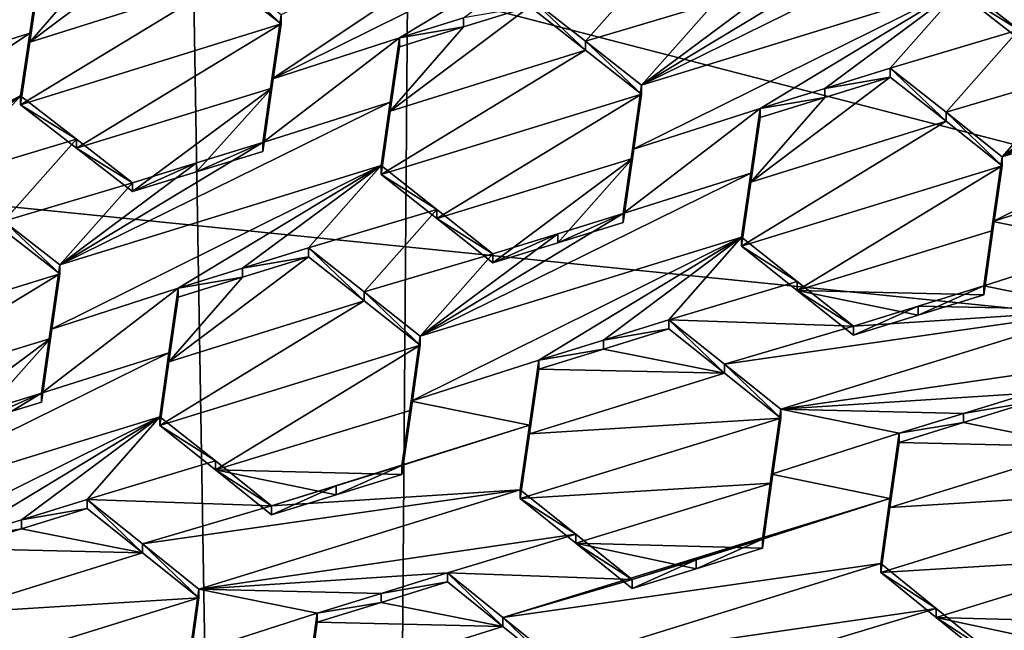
# Model space of a CAD drawing. Header units: metres. Extents: x -28 to 28, y -243 to 28.
# Tile 93 of 147: x 2.72 to 4.53, y -220.66 to -219.54. Entities that reach past the tile are written whole.
import ezdxf

# ---------------------------------------------------------------- set-up
doc = ezdxf.new("R2010")
doc.units = ezdxf.units.M
doc.layers.add('solid_10661043', color=7, linetype='CONTINUOUS')

msp = doc.modelspace()

# ---------------------------------------------------------------- linework, layer by layer
at = {"layer": 'solid_10661043'}
for points in [[(6.468189, -240.147827, 149.682373), (7.077552, -32.296108, 120.462379), (2.982663, -33.177189, 120.627808)], [(0, -240.141998, 149.723801), (2.982663, -33.177189, 120.627808), (-0.000043, -33.363544, 120.662979)], [(0, -240.141998, 149.723801), (6.468189, -240.147827, 149.682373), (2.982663, -33.177189, 120.627808)], [(3.305357, -235.757614, 145.381073), (0.002991, -33.878384, 117.022713), (4.892302, -33.362179, 116.91967)], [(6.610481, -235.649948, 145.324188), (3.305357, -235.757614, 145.381073), (4.892302, -33.362179, 116.91967)], [(3.305357, -235.757614, 145.381073), (0, -235.869141, 145.41066), (0.002991, -33.878384, 117.022713)], [(-5.242968, -219.076813, 116.413437), (-2.986201, -217.817337, 116.075958), (6.472847, -220.265549, 116.731956)], [(-2.986201, -217.817337, 116.075958), (4.536256, -218.580582, 116.280472), (6.472847, -220.265549, 116.731956)], [(-5.242968, -219.076813, 116.413437), (8.043475, -227.407623, 118.645668), (-8.043475, -223.244019, 117.530037)], [(-5.242968, -219.076813, 116.413437), (7.775297, -222.446243, 117.316269), (8.043475, -227.407623, 118.645668)], [(-5.242968, -219.076813, 116.413437), (6.472847, -220.265549, 116.731956), (7.775297, -222.446243, 117.316269)], [(3.808922, -219.229187, 131.476944), (3.200048, -219.529297, 131.79747), (3.182922, -219.647949, 131.857269)], [(3.808922, -219.229187, 131.476944), (3.182922, -219.647949, 131.857269), (3.792124, -219.345581, 131.535553)], [(3.792124, -219.345581, 131.535553), (3.182922, -219.647949, 131.857269), (3.418165, -219.571396, 131.751328)], [(3.53617, -219.534805, 131.698975), (3.792124, -219.345581, 131.535553), (3.418165, -219.571396, 131.751328)], [(4.559202, -219.573395, 131.328018), (4.936454, -219.343918, 131.111389), (4.456392, -219.492264, 131.325989)], [(3.864316, -219.658646, 131.652603), (4.456392, -219.47551, 131.388519), (4.47325, -219.357971, 131.332443)], [(4.238274, -219.432541, 131.437943), (3.864316, -219.658646, 131.652603), (4.47325, -219.357971, 131.332443)], [(2.993928, -219.386292, 131.720093), (2.870583, -219.424728, 131.774048), (2.736681, -219.579681, 131.887756)], [(3.096976, -219.465866, 131.728592), (2.993928, -219.386292, 131.720093), (2.736681, -219.579681, 131.887756)], [(2.870583, -219.424728, 131.774048), (2.753897, -219.461121, 131.824997), (2.736681, -219.579681, 131.887756)], [(3.895067, -219.42598, 131.540695), (3.658196, -219.496994, 131.644821), (3.761084, -219.577545, 131.649231)], [(3.895067, -219.42598, 131.540695), (3.761084, -219.577545, 131.649231), (3.998243, -219.506836, 131.54483)], [(4.116872, -219.470123, 131.492004), (3.864316, -219.658646, 131.652603), (4.238274, -219.432541, 131.437943)], [(2.753897, -219.444656, 131.886398), (2.518517, -219.522675, 131.990906), (2.501868, -219.637207, 132.052063)], [(2.753897, -219.444656, 131.886398), (2.501868, -219.637207, 132.052063), (2.736681, -219.563248, 131.949081)], [(2.753897, -219.444656, 131.886398), (2.736681, -219.563248, 131.949081), (2.753897, -219.461121, 131.824997)], [(3.096976, -219.449356, 131.790222), (3.200048, -219.545822, 131.735809), (3.200048, -219.529297, 131.79747)], [(3.096976, -219.449356, 131.790222), (3.096976, -219.465866, 131.728592), (3.200048, -219.545822, 131.735809)], [(3.096976, -219.465866, 131.728592), (2.719986, -219.694885, 131.947784), (3.200048, -219.545822, 131.735809)], [(3.096976, -219.465866, 131.728592), (2.736681, -219.579681, 131.887756), (2.719986, -219.694885, 131.947784)], [(2.736681, -219.563248, 131.949081), (2.736681, -219.579681, 131.887756), (2.753897, -219.461121, 131.824997)], [(3.998243, -219.506836, 131.54483), (3.864316, -219.658646, 131.652603), (4.116872, -219.470123, 131.492004)], [(3.847267, -219.777634, 131.708878), (4.082434, -219.701797, 131.602554), (4.456392, -219.47551, 131.388519)], [(3.847267, -219.777634, 131.708878), (4.456392, -219.47551, 131.388519), (3.864316, -219.658646, 131.652603)], [(4.201594, -219.664948, 131.549347), (4.456392, -219.47551, 131.388519), (4.082434, -219.701797, 131.602554)], [(4.322464, -219.627579, 131.495377), (4.456392, -219.47551, 131.388519), (4.201594, -219.664948, 131.549347)], [(4.559203, -219.556625, 131.39061), (4.456392, -219.47551, 131.388519), (4.322464, -219.627579, 131.495377)], [(4.559203, -219.556625, 131.39061), (4.456392, -219.492264, 131.325989), (4.456392, -219.47551, 131.388519)], [(4.528584, -219.790833, 131.497208), (5.12066, -219.607834, 131.232605), (5.137556, -219.48941, 131.178726)], [(4.528584, -219.790833, 131.497208), (5.137556, -219.48941, 131.178726), (4.902542, -219.564163, 131.284607)], [(3.761084, -219.594162, 131.587204), (3.761084, -219.577545, 131.649231), (3.658196, -219.496994, 131.644821)], [(3.658196, -219.513596, 131.58284), (3.761084, -219.594162, 131.587204), (3.658196, -219.496994, 131.644821)], [(3.998243, -219.506836, 131.54483), (3.761084, -219.577545, 131.649231), (3.864316, -219.658646, 131.652603)], [(4.559203, -219.556625, 131.39061), (4.559202, -219.573395, 131.328018), (4.456392, -219.492264, 131.325989)], [(3.658196, -219.513596, 131.58284), (3.401065, -219.706711, 131.748169), (3.761084, -219.594162, 131.587204)], [(3.5362, -219.551376, 131.637085), (3.401065, -219.706711, 131.748169), (3.658196, -219.513596, 131.58284)], [(3.53617, -219.534805, 131.698975), (3.5362, -219.551376, 131.637085), (3.658196, -219.513596, 131.58284)], [(2.719986, -219.694885, 131.947784), (2.822978, -219.774841, 131.954727), (3.200048, -219.545822, 131.735809)], [(2.822978, -219.774841, 131.954727), (3.182922, -219.664444, 131.79567), (3.200048, -219.545822, 131.735809)], [(3.182922, -219.664444, 131.79567), (3.182922, -219.647949, 131.857269), (3.200048, -219.529297, 131.79747)], [(3.200048, -219.545822, 131.735809), (3.182922, -219.664444, 131.79567), (3.200048, -219.529297, 131.79747)], [(3.53617, -219.534805, 131.698975), (3.418165, -219.571396, 131.751328), (3.5362, -219.551376, 131.637085)], [(2.736681, -219.563248, 131.949081), (2.501868, -219.637207, 132.052063), (2.110641, -219.981903, 132.330994)], [(2.736681, -219.563248, 131.949081), (2.110641, -219.981903, 132.330994), (2.719986, -219.678467, 132.009064)], [(2.736681, -219.563248, 131.949081), (2.719986, -219.678467, 132.009064), (2.736681, -219.579681, 131.887756)], [(3.5362, -219.551376, 131.637085), (3.418165, -219.587936, 131.689545), (3.401065, -219.706711, 131.748169)], [(3.5362, -219.551376, 131.637085), (3.418165, -219.571396, 131.751328), (3.418165, -219.587936, 131.689545)], [(4.425204, -219.708832, 131.496704), (4.559203, -219.556625, 131.39061), (4.322464, -219.627579, 131.495377)], [(4.425204, -219.708832, 131.496704), (4.662511, -219.638367, 131.391861), (4.559203, -219.556625, 131.39061)], [(4.528584, -219.790833, 131.497208), (4.902542, -219.564163, 131.284607), (4.782111, -219.601395, 131.338425)], [(2.719986, -219.678467, 132.009064), (2.719986, -219.694885, 131.947784), (2.736681, -219.579681, 131.887756)], [(3.418165, -219.571396, 131.751328), (3.182922, -219.647949, 131.857269), (3.166136, -219.764465, 131.915009)], [(3.418165, -219.571396, 131.751328), (3.166136, -219.764465, 131.915009), (3.401065, -219.69017, 131.809891)], [(3.418165, -219.587936, 131.689545), (3.418165, -219.571396, 131.751328), (3.401065, -219.69017, 131.809891)], [(3.864316, -219.675278, 131.590546), (3.864316, -219.658646, 131.652603), (3.761084, -219.577545, 131.649231)], [(3.761084, -219.594162, 131.587204), (3.864316, -219.675278, 131.590546), (3.761084, -219.577545, 131.649231)], [(3.761084, -219.594162, 131.587204), (3.401065, -219.706711, 131.748169), (3.384254, -219.8237, 131.804932)], [(3.761084, -219.594162, 131.587204), (3.384254, -219.8237, 131.804932), (3.864316, -219.675278, 131.590546)], [(3.401065, -219.706711, 131.748169), (3.418165, -219.587936, 131.689545), (3.401065, -219.69017, 131.809891)], [(4.511578, -219.910233, 131.550674), (4.746702, -219.834686, 131.444473), (5.12066, -219.607834, 131.232605)], [(4.511578, -219.910233, 131.550674), (5.12066, -219.607834, 131.232605), (4.528584, -219.790833, 131.497208)], [(4.528584, -219.790833, 131.497208), (4.782111, -219.601395, 131.338425), (4.662511, -219.638367, 131.391861)], [(4.322464, -219.627579, 131.495377), (4.201594, -219.664948, 131.549347), (4.322464, -219.644302, 131.432983)], [(4.322464, -219.627579, 131.495377), (4.322464, -219.644302, 131.432983), (4.425204, -219.725571, 131.434265)], [(4.425204, -219.708832, 131.496704), (4.322464, -219.627579, 131.495377), (4.425204, -219.725571, 131.434265)], [(3.166136, -219.78096, 131.853485), (3.166136, -219.764465, 131.915009), (3.182922, -219.647949, 131.857269)], [(3.182922, -219.664444, 131.79567), (3.166136, -219.78096, 131.853485), (3.182922, -219.647949, 131.857269)], [(4.322464, -219.644302, 131.432983), (4.201606, -219.681641, 131.487045), (4.065399, -219.837585, 131.595703)], [(4.425204, -219.725571, 131.434265), (4.322464, -219.644302, 131.432983), (4.065399, -219.837585, 131.595703)], [(4.201594, -219.664948, 131.549347), (4.201606, -219.681641, 131.487045), (4.322464, -219.644302, 131.432983)], [(4.425204, -219.708832, 131.496704), (4.528584, -219.790833, 131.497208), (4.662511, -219.638367, 131.391861)], [(2.822978, -219.774841, 131.954727), (2.926105, -219.85527, 131.960281), (3.182922, -219.664444, 131.79567)], [(2.926105, -219.85527, 131.960281), (3.043972, -219.818771, 131.907852), (3.182922, -219.664444, 131.79567)], [(3.043972, -219.818771, 131.907852), (3.166136, -219.78096, 131.853485), (3.182922, -219.664444, 131.79567)], [(3.847267, -219.79425, 131.646866), (3.864316, -219.658646, 131.652603), (3.864316, -219.675278, 131.590546)], [(3.847267, -219.777634, 131.708878), (3.864316, -219.658646, 131.652603), (3.847267, -219.79425, 131.646866)], [(4.201594, -219.664948, 131.549347), (4.082434, -219.701797, 131.602554), (4.201606, -219.681641, 131.487045)], [(2.346027, -219.904129, 132.225357), (2.719986, -219.678467, 132.009064), (2.110641, -219.981903, 132.330994)], [(2.462784, -219.867844, 132.173935), (2.719986, -219.678467, 132.009064), (2.346027, -219.904129, 132.225357)], [(2.462784, -219.867844, 132.173935), (2.586058, -219.829544, 132.119568), (2.719986, -219.678467, 132.009064)], [(2.719986, -219.678467, 132.009064), (2.586058, -219.829544, 132.119568), (2.822979, -219.758408, 132.016037)], [(2.719986, -219.678467, 132.009064), (2.822979, -219.758408, 132.016037), (2.719986, -219.694885, 131.947784)], [(2.792177, -219.990417, 132.13028), (3.401065, -219.69017, 131.809891), (3.166136, -219.764465, 131.915009)], [(2.792177, -219.990417, 132.13028), (3.384254, -219.807175, 131.866592), (3.401065, -219.69017, 131.809891)], [(3.864316, -219.675278, 131.590546), (3.384254, -219.8237, 131.804932), (3.487027, -219.904633, 131.807587)], [(3.401065, -219.706711, 131.748169), (3.401065, -219.69017, 131.809891), (3.384254, -219.807175, 131.866592)], [(3.847267, -219.79425, 131.646866), (3.864316, -219.675278, 131.590546), (3.487027, -219.904633, 131.807587)], [(4.201606, -219.681641, 131.487045), (4.082434, -219.71846, 131.540359), (4.065399, -219.837585, 131.595703)], [(4.082434, -219.701797, 131.602554), (4.082434, -219.71846, 131.540359), (4.201606, -219.681641, 131.487045)], [(2.822979, -219.758408, 132.016037), (2.822978, -219.774841, 131.954727), (2.719986, -219.694885, 131.947784)], [(3.384254, -219.8237, 131.804932), (3.401065, -219.706711, 131.748169), (3.384254, -219.807175, 131.866592)], [(3.847267, -219.777634, 131.708878), (3.830404, -219.895569, 131.763657), (4.082434, -219.701797, 131.602554)], [(4.065399, -219.820938, 131.657837), (4.082434, -219.701797, 131.602554), (3.830404, -219.895569, 131.763657)], [(4.065399, -219.820938, 131.657837), (4.082434, -219.71846, 131.540359), (4.082434, -219.701797, 131.602554)], [(4.425204, -219.708832, 131.496704), (4.425204, -219.725571, 131.434265), (4.528584, -219.807571, 131.434723)], [(4.425204, -219.708832, 131.496704), (4.528584, -219.807571, 131.434723), (4.528584, -219.790833, 131.497208)], [(4.425204, -219.725571, 131.434265), (4.065399, -219.837585, 131.595703), (4.048522, -219.955841, 131.649658)], [(4.528584, -219.807571, 131.434723), (4.425204, -219.725571, 131.434265), (4.048522, -219.955841, 131.649658)], [(4.065399, -219.820938, 131.657837), (4.065399, -219.837585, 131.595703), (4.082434, -219.71846, 131.540359)], [(2.822979, -219.758408, 132.016037), (2.586058, -219.829544, 132.119568), (2.688976, -219.909683, 132.125641)], [(2.822979, -219.758408, 132.016037), (2.688976, -219.909683, 132.125641), (2.926105, -219.838837, 132.021622)], [(2.822979, -219.758408, 132.016037), (2.926105, -219.838837, 132.021622), (2.822978, -219.774841, 131.954727)], [(2.792177, -219.990417, 132.13028), (3.166136, -219.764465, 131.915009), (3.044009, -219.802307, 131.969269)], [(2.926105, -219.838837, 132.021622), (2.926105, -219.85527, 131.960281), (2.822978, -219.774841, 131.954727)], [(3.043972, -219.818771, 131.907852), (3.166136, -219.764465, 131.915009), (3.166136, -219.78096, 131.853485)], [(3.044009, -219.802307, 131.969269), (3.166136, -219.764465, 131.915009), (3.043972, -219.818771, 131.907852)], [(3.847267, -219.777634, 131.708878), (3.830404, -219.91217, 131.701706), (3.830404, -219.895569, 131.763657)], [(3.847267, -219.777634, 131.708878), (3.847267, -219.79425, 131.646866), (3.830404, -219.91217, 131.701706)], [(3.847267, -219.79425, 131.646866), (3.487027, -219.904633, 131.807587), (3.590373, -219.986313, 131.809143)], [(3.847267, -219.79425, 131.646866), (3.590373, -219.986313, 131.809143), (3.709781, -219.949417, 131.755707)], [(3.847267, -219.79425, 131.646866), (3.709781, -219.949417, 131.755707), (3.830404, -219.91217, 131.701706)], [(4.528584, -219.790833, 131.497208), (4.528584, -219.807571, 131.434723), (4.511578, -219.926956, 131.488235)], [(4.511578, -219.910233, 131.550674), (4.528584, -219.790833, 131.497208), (4.511578, -219.926956, 131.488235)], [(2.775081, -220.109528, 132.187515), (3.010295, -220.033325, 132.0811), (3.384254, -219.807175, 131.866592)], [(2.775081, -220.109528, 132.187515), (3.384254, -219.807175, 131.866592), (2.792177, -219.990417, 132.13028)], [(2.792177, -219.990417, 132.13028), (3.044009, -219.802307, 131.969269), (2.926105, -219.838837, 132.021622)], [(3.044009, -219.802307, 131.969269), (3.043972, -219.818771, 131.907852), (2.926105, -219.85527, 131.960281)], [(2.926105, -219.838837, 132.021622), (3.044009, -219.802307, 131.969269), (2.926105, -219.85527, 131.960281)], [(3.128991, -219.996613, 132.028137), (3.384254, -219.807175, 131.866592), (3.010295, -220.033325, 132.0811)], [(3.250326, -219.959091, 131.973999), (3.384254, -219.807175, 131.866592), (3.128991, -219.996613, 132.028137)], [(3.250326, -219.959091, 131.973999), (3.487027, -219.888092, 131.869293), (3.384254, -219.807175, 131.866592)], [(3.487027, -219.888092, 131.869293), (3.384254, -219.8237, 131.804932), (3.384254, -219.807175, 131.866592)], [(4.528584, -219.807571, 131.434723), (4.048522, -219.955841, 131.649658), (4.151119, -220.03746, 131.649246)], [(4.511578, -219.926956, 131.488235), (4.528584, -219.807571, 131.434723), (4.151119, -220.03746, 131.649246)], [(3.487027, -219.904633, 131.807587), (3.384254, -219.8237, 131.804932), (3.487027, -219.888092, 131.869293)], [(4.065399, -219.820938, 131.657837), (3.456446, -220.122192, 131.976364), (4.048522, -219.939209, 131.711746)], [(4.065399, -219.820938, 131.657837), (3.830404, -219.895569, 131.763657), (3.456446, -220.122192, 131.976364)], [(4.065399, -219.820938, 131.657837), (4.048522, -219.939209, 131.711746), (4.065399, -219.837585, 131.595703)], [(4.511578, -219.910233, 131.550674), (4.729703, -219.954239, 131.497147), (4.746702, -219.834686, 131.444473)], [(2.792177, -219.990417, 132.13028), (2.926105, -219.838837, 132.021622), (2.688976, -219.909683, 132.125641)], [(4.048522, -219.939209, 131.711746), (4.048522, -219.955841, 131.649658), (4.065399, -219.837585, 131.595703)], [(3.352985, -220.040176, 131.975723), (3.487027, -219.888092, 131.869293), (3.250326, -219.959091, 131.973999)], [(3.352985, -220.040176, 131.975723), (3.590373, -219.969757, 131.870911), (3.487027, -219.888092, 131.869293)], [(3.487027, -219.904633, 131.807587), (3.487027, -219.888092, 131.869293), (3.590373, -219.969757, 131.870911)], [(3.456446, -220.122192, 131.976364), (3.830404, -219.895569, 131.763657), (3.709781, -219.932846, 131.817551)], [(3.487027, -219.904633, 131.807587), (3.590373, -219.969757, 131.870911), (3.590373, -219.986313, 131.809143)], [(3.709781, -219.949417, 131.755707), (3.709781, -219.932846, 131.817551), (3.830404, -219.895569, 131.763657)], [(3.830404, -219.91217, 131.701706), (3.709781, -219.949417, 131.755707), (3.830404, -219.895569, 131.763657)], [(2.312116, -220.15538, 132.282944), (2.792177, -220.006821, 132.069092), (2.688975, -219.926056, 132.064499)], [(2.688975, -219.926056, 132.064499), (2.792177, -220.006821, 132.069092), (2.688976, -219.909683, 132.125641)], [(2.792177, -220.006821, 132.069092), (2.792177, -219.990417, 132.13028), (2.688976, -219.909683, 132.125641)], [(4.511578, -219.926956, 131.488235), (4.151119, -220.03746, 131.649246), (4.494672, -220.045868, 131.540588)], [(4.511578, -219.910233, 131.550674), (4.511578, -219.926956, 131.488235), (4.494672, -220.045868, 131.540588)], [(4.511578, -219.910233, 131.550674), (4.494672, -220.045868, 131.540588), (4.494672, -220.02916, 131.602982)], [(4.511578, -219.910233, 131.550674), (4.494672, -220.02916, 131.602982), (4.729703, -219.954239, 131.497147)], [(3.439428, -220.24173, 132.029724), (4.048522, -219.939209, 131.711746), (3.456446, -220.122192, 131.976364)], [(3.439428, -220.24173, 132.029724), (3.674563, -220.166092, 131.923508), (4.048522, -219.939209, 131.711746)], [(3.456446, -220.122192, 131.976364), (3.709781, -219.932846, 131.817551), (3.590373, -219.969757, 131.870911)], [(3.590373, -219.986313, 131.809143), (3.590373, -219.969757, 131.870911), (3.709781, -219.932846, 131.817551)], [(3.709781, -219.949417, 131.755707), (3.590373, -219.986313, 131.809143), (3.709781, -219.932846, 131.817551)], [(3.674563, -220.166092, 131.923508), (3.793971, -220.129181, 131.870163), (4.048522, -219.939209, 131.711746)], [(3.793971, -220.129181, 131.870163), (3.914594, -220.091888, 131.816269), (4.048522, -219.939209, 131.711746)], [(3.914594, -220.091888, 131.816269), (4.15112, -220.020798, 131.711395), (4.048522, -219.939209, 131.711746)], [(4.048522, -219.939209, 131.711746), (4.15112, -220.020798, 131.711395), (4.048522, -219.955841, 131.649658)], [(3.250326, -219.959091, 131.973999), (3.128991, -219.996613, 132.028137), (3.250326, -219.975571, 131.912476)], [(3.250326, -219.959091, 131.973999), (3.250326, -219.975571, 131.912476), (3.352984, -220.056671, 131.914169)], [(3.352985, -220.040176, 131.975723), (3.250326, -219.959091, 131.973999), (3.352984, -220.056671, 131.914169)], [(4.15112, -220.020798, 131.711395), (4.151119, -220.03746, 131.649246), (4.048522, -219.955841, 131.649658)], [(4.729703, -219.954239, 131.497147), (4.494672, -220.02916, 131.602982), (4.71279, -220.073425, 131.548737)], [(3.250326, -219.975571, 131.912476), (3.129015, -220.013062, 131.966705), (2.993226, -220.169006, 132.075684)], [(3.352984, -220.056671, 131.914169), (3.250326, -219.975571, 131.912476), (2.993226, -220.169006, 132.075684)], [(3.128991, -219.996613, 132.028137), (3.129015, -220.013062, 131.966705), (3.250326, -219.975571, 131.912476)], [(3.456446, -220.122192, 131.976364), (3.590373, -219.969757, 131.870911), (3.352985, -220.040176, 131.975723)], [(2.775081, -220.1259, 132.126373), (2.792177, -219.990417, 132.13028), (2.792177, -220.006821, 132.069092)], [(2.775081, -220.1259, 132.126373), (2.775081, -220.109528, 132.187515), (2.792177, -219.990417, 132.13028)], [(3.128991, -219.996613, 132.028137), (3.010295, -220.033325, 132.0811), (3.129015, -220.013062, 131.966705)], [(2.414857, -220.235977, 132.286743), (2.792177, -220.006821, 132.069092), (2.312116, -220.15538, 132.282944)], [(2.414857, -220.235977, 132.286743), (2.775081, -220.1259, 132.126373), (2.792177, -220.006821, 132.069092)], [(3.129015, -220.013062, 131.966705), (3.010295, -220.049759, 132.019775), (2.993226, -220.169006, 132.075684)], [(3.129015, -220.013062, 131.966705), (3.010295, -220.033325, 132.0811), (3.010295, -220.049759, 132.019775)], [(2.758266, -220.22699, 132.242645), (2.993226, -220.152588, 132.136948), (3.010295, -220.033325, 132.0811)], [(2.775081, -220.109528, 132.187515), (2.758266, -220.22699, 132.242645), (3.010295, -220.033325, 132.0811)], [(3.010295, -220.049759, 132.019775), (3.010295, -220.033325, 132.0811), (2.993226, -220.152588, 132.136948)], [(3.914594, -220.091888, 131.816269), (4.254641, -220.103363, 131.710159), (4.15112, -220.020798, 131.711395)], [(4.15112, -220.020798, 131.711395), (4.254641, -220.103363, 131.710159), (4.151119, -220.03746, 131.649246)], [(4.494672, -220.02916, 131.602982), (4.494672, -220.045868, 131.540588), (4.373802, -220.083221, 131.59465)], [(4.373814, -220.066528, 131.656952), (4.494672, -220.02916, 131.602982), (4.373802, -220.083221, 131.59465)], [(4.71279, -220.073425, 131.548737), (4.494672, -220.02916, 131.602982), (4.373814, -220.066528, 131.656952)], [(2.993226, -220.169006, 132.075684), (3.010295, -220.049759, 132.019775), (2.993226, -220.152588, 132.136948)], [(3.352985, -220.040176, 131.975723), (3.352984, -220.056671, 131.914169), (3.456446, -220.138702, 131.914749)], [(3.456446, -220.122192, 131.976364), (3.352985, -220.040176, 131.975723), (3.456446, -220.138702, 131.914749)], [(4.151119, -220.03746, 131.649246), (4.373802, -220.083221, 131.59465), (4.494672, -220.045868, 131.540588)], [(4.151119, -220.03746, 131.649246), (4.254641, -220.120041, 131.647964), (4.373802, -220.083221, 131.59465)], [(4.254641, -220.103363, 131.710159), (4.254641, -220.120041, 131.647964), (4.151119, -220.03746, 131.649246)], [(3.352984, -220.056671, 131.914169), (2.993226, -220.169006, 132.075684), (2.976384, -220.286972, 132.129684)], [(3.456446, -220.138702, 131.914749), (3.352984, -220.056671, 131.914169), (2.976384, -220.286972, 132.129684)], [(4.373814, -220.066528, 131.656952), (4.373802, -220.083221, 131.59465), (4.254641, -220.120041, 131.647964)], [(4.373814, -220.066528, 131.656952), (4.254641, -220.120041, 131.647964), (4.254641, -220.103363, 131.710159)], [(4.373814, -220.066528, 131.656952), (4.254641, -220.103363, 131.710159), (4.71279, -220.073425, 131.548737)], [(4.017067, -220.173645, 131.814987), (4.71279, -220.073425, 131.548737), (4.254641, -220.103363, 131.710159)], [(4.120714, -220.256561, 131.81282), (4.71279, -220.073425, 131.548737), (4.017067, -220.173645, 131.814987)], [(4.120714, -220.256561, 131.81282), (4.81527, -220.155533, 131.546143), (4.71279, -220.073425, 131.548737)], [(3.793971, -220.129181, 131.870163), (3.914594, -220.10849, 131.754318), (3.914594, -220.091888, 131.816269)], [(4.017067, -220.190247, 131.752991), (3.914594, -220.10849, 131.754318), (3.793971, -220.145752, 131.808304)], [(3.793971, -220.129181, 131.870163), (3.793971, -220.145752, 131.808304), (3.914594, -220.10849, 131.754318)], [(4.017067, -220.173645, 131.814987), (4.254641, -220.103363, 131.710159), (3.914594, -220.091888, 131.816269)], [(4.017067, -220.190247, 131.752991), (4.017067, -220.173645, 131.814987), (3.914594, -220.091888, 131.816269)], [(3.914594, -220.10849, 131.754318), (4.017067, -220.190247, 131.752991), (3.914594, -220.091888, 131.816269)], [(2.414857, -220.235977, 132.286743), (2.518235, -220.317505, 132.288971), (2.775081, -220.1259, 132.126373)], [(2.775081, -220.1259, 132.126373), (2.518235, -220.317505, 132.288971), (2.63722, -220.280746, 132.235733)], [(2.775081, -220.1259, 132.126373), (2.63722, -220.280746, 132.235733), (2.758266, -220.243347, 132.181564)], [(2.775081, -220.109528, 132.187515), (2.758266, -220.243347, 132.181564), (2.758266, -220.22699, 132.242645)], [(2.775081, -220.1259, 132.126373), (2.758266, -220.243347, 132.181564), (2.775081, -220.109528, 132.187515)], [(3.456446, -220.122192, 131.976364), (3.456446, -220.138702, 131.914749), (3.439428, -220.258224, 131.96817)], [(3.439428, -220.24173, 132.029724), (3.456446, -220.122192, 131.976364), (3.439428, -220.258224, 131.96817)], [(3.078788, -220.368484, 132.12912), (3.456446, -220.138702, 131.914749), (2.976384, -220.286972, 132.129684)], [(3.078788, -220.368484, 132.12912), (3.439428, -220.258224, 131.96817), (3.456446, -220.138702, 131.914749)], [(3.674563, -220.166092, 131.923508), (3.793971, -220.145752, 131.808304), (3.793971, -220.129181, 131.870163)], [(2.384307, -220.453568, 132.455505), (2.976384, -220.270569, 132.190903), (2.993226, -220.152588, 132.136948)], [(2.758266, -220.22699, 132.242645), (2.384307, -220.453568, 132.455505), (2.993226, -220.152588, 132.136948)], [(2.993226, -220.169006, 132.075684), (2.993226, -220.152588, 132.136948), (2.976384, -220.270569, 132.190903)], [(3.793971, -220.145752, 131.808304), (3.674563, -220.182632, 131.861755), (4.017067, -220.190247, 131.752991)], [(3.674563, -220.166092, 131.923508), (3.674563, -220.182632, 131.861755), (3.793971, -220.145752, 131.808304)], [(4.120714, -220.256561, 131.81282), (4.578863, -220.226776, 131.650757), (4.81527, -220.155533, 131.546143)], [(2.976384, -220.286972, 132.129684), (2.993226, -220.169006, 132.075684), (2.976384, -220.270569, 132.190903)], [(3.439428, -220.24173, 132.029724), (3.657557, -220.285797, 131.975861), (3.674563, -220.166092, 131.923508)], [(3.657557, -220.285797, 131.975861), (3.674563, -220.182632, 131.861755), (3.674563, -220.166092, 131.923508)], [(4.120714, -220.273193, 131.750763), (4.120714, -220.256561, 131.81282), (4.017067, -220.173645, 131.814987)], [(4.017067, -220.190247, 131.752991), (4.120714, -220.273193, 131.750763), (4.017067, -220.173645, 131.814987)], [(3.657557, -220.302322, 131.914154), (4.017067, -220.190247, 131.752991), (3.674563, -220.182632, 131.861755)], [(3.657557, -220.285797, 131.975861), (3.657557, -220.302322, 131.914154), (3.674563, -220.182632, 131.861755)], [(3.657557, -220.302322, 131.914154), (4.120714, -220.273193, 131.750763), (4.017067, -220.190247, 131.752991)], [(2.637243, -220.264389, 132.296707), (2.384307, -220.453568, 132.455505), (2.758266, -220.22699, 132.242645)], [(2.63722, -220.280746, 132.235733), (2.637243, -220.264389, 132.296707), (2.758266, -220.22699, 132.242645)], [(2.758266, -220.243347, 132.181564), (2.63722, -220.280746, 132.235733), (2.758266, -220.22699, 132.242645)], [(4.457442, -220.264359, 131.704834), (4.578863, -220.226776, 131.650757), (4.120714, -220.256561, 131.81282)], [(4.457442, -220.264359, 131.704834), (4.578863, -220.2435, 131.588348), (4.578863, -220.226776, 131.650757)], [(3.439428, -220.24173, 132.029724), (3.439428, -220.258224, 131.96817), (3.422534, -220.377151, 132.020081)], [(3.439428, -220.24173, 132.029724), (3.422534, -220.377151, 132.020081), (3.422534, -220.360672, 132.081604)], [(3.439428, -220.24173, 132.029724), (3.422534, -220.360672, 132.081604), (3.657557, -220.285797, 131.975861)], [(4.457442, -220.264359, 131.704834), (4.457461, -220.281052, 131.642517), (4.578863, -220.2435, 131.588348)], [(4.681223, -220.32576, 131.584839), (4.578863, -220.2435, 131.588348), (4.457461, -220.281052, 131.642517)], [(2.367272, -220.573288, 132.508682), (2.976384, -220.270569, 132.190903), (2.384307, -220.453568, 132.455505)], [(2.602425, -220.497513, 132.402466), (2.976384, -220.270569, 132.190903), (2.367272, -220.573288, 132.508682)], [(2.721411, -220.460724, 132.349319), (2.976384, -220.270569, 132.190903), (2.602425, -220.497513, 132.402466)], [(2.842456, -220.423309, 132.295242), (2.976384, -220.270569, 132.190903), (2.721411, -220.460724, 132.349319)], [(3.078789, -220.352066, 132.190384), (2.976384, -220.270569, 132.190903), (2.842456, -220.423309, 132.295242)], [(3.078789, -220.352066, 132.190384), (2.976384, -220.286972, 132.129684), (2.976384, -220.270569, 132.190903)], [(3.078788, -220.368484, 132.12912), (3.422534, -220.377151, 132.020081), (3.439428, -220.258224, 131.96817)], [(4.103732, -220.376572, 131.863312), (4.338831, -220.301071, 131.757645), (4.120714, -220.256561, 131.81282)], [(4.103732, -220.393188, 131.8013), (4.120714, -220.256561, 131.81282), (4.120714, -220.273193, 131.750763)], [(4.103732, -220.376572, 131.863312), (4.120714, -220.256561, 131.81282), (4.103732, -220.393188, 131.8013)], [(4.457442, -220.264359, 131.704834), (4.120714, -220.256561, 131.81282), (4.338831, -220.301071, 131.757645)], [(4.457442, -220.264359, 131.704834), (4.338831, -220.301071, 131.757645), (4.457461, -220.281052, 131.642517)], [(3.078789, -220.352066, 132.190384), (3.078788, -220.368484, 132.12912), (2.976384, -220.286972, 132.129684)], [(3.657557, -220.285797, 131.975861), (3.182503, -220.434906, 132.188705), (3.640652, -220.405075, 132.02681)], [(3.301222, -220.398193, 132.135727), (3.182503, -220.434906, 132.188705), (3.657557, -220.285797, 131.975861)], [(3.657557, -220.285797, 131.975861), (3.422534, -220.360672, 132.081604), (3.301222, -220.398193, 132.135727)], [(4.103732, -220.393188, 131.8013), (4.120714, -220.273193, 131.750763), (3.640652, -220.4216, 131.965134)], [(3.657557, -220.302322, 131.914154), (3.640652, -220.4216, 131.965134), (4.120714, -220.273193, 131.750763)], [(3.657557, -220.285797, 131.975861), (3.640652, -220.405075, 132.02681), (3.657557, -220.302322, 131.914154)], [(4.457461, -220.281052, 131.642517), (4.338831, -220.301071, 131.757645), (4.338831, -220.317734, 131.69545)], [(4.457461, -220.281052, 131.642517), (4.338831, -220.317734, 131.69545), (4.681223, -220.32576, 131.584839)], [(3.657557, -220.302322, 131.914154), (3.640652, -220.405075, 132.02681), (3.640652, -220.4216, 131.965134)], [(4.103732, -220.376572, 131.863312), (4.321855, -220.421249, 131.807373), (4.338831, -220.301071, 131.757645)], [(4.338831, -220.317734, 131.69545), (4.338831, -220.301071, 131.757645), (4.321855, -220.421249, 131.807373)], [(4.321855, -220.437897, 131.745209), (4.338831, -220.317734, 131.69545), (4.321855, -220.421249, 131.807373)], [(4.681223, -220.32576, 131.584839), (4.338831, -220.317734, 131.69545), (4.321855, -220.437897, 131.745209)], [(4.681223, -220.32576, 131.584839), (4.321855, -220.437897, 131.745209), (4.784982, -220.409317, 131.580582)], [(3.078789, -220.352066, 132.190384), (2.842456, -220.423309, 132.295242), (3.182503, -220.434906, 132.188705)], [(3.078789, -220.352066, 132.190384), (3.182503, -220.434906, 132.188705), (3.078788, -220.368484, 132.12912)], [(3.422534, -220.360672, 132.081604), (3.422534, -220.377151, 132.020081), (3.301199, -220.414658, 132.074326)], [(3.422534, -220.360672, 132.081604), (3.301199, -220.414658, 132.074326), (3.301222, -220.398193, 132.135727)], [(3.078788, -220.368484, 132.12912), (3.301199, -220.414658, 132.074326), (3.422534, -220.377151, 132.020081)], [(3.078788, -220.368484, 132.12912), (3.182503, -220.45134, 132.12738), (3.301199, -220.414658, 132.074326)], [(3.182503, -220.434906, 132.188705), (3.182503, -220.45134, 132.12738), (3.078788, -220.368484, 132.12912)], [(4.103732, -220.376572, 131.863312), (4.086802, -220.49649, 131.912628), (4.321855, -220.421249, 131.807373)], [(4.103732, -220.376572, 131.863312), (4.103732, -220.393188, 131.8013), (4.086802, -220.513092, 131.850662)], [(4.103732, -220.376572, 131.863312), (4.086802, -220.513092, 131.850662), (4.086802, -220.49649, 131.912628)], [(3.301222, -220.398193, 132.135727), (3.301199, -220.414658, 132.074326), (3.182503, -220.45134, 132.12738)], [(3.301222, -220.398193, 132.135727), (3.182503, -220.45134, 132.12738), (3.182503, -220.434906, 132.188705)], [(4.103732, -220.393188, 131.8013), (3.640652, -220.4216, 131.965134), (3.742863, -220.503723, 131.961716)], [(4.086802, -220.513092, 131.850662), (4.103732, -220.393188, 131.8013), (3.742863, -220.503723, 131.961716)], [(2.944617, -220.504944, 132.293472), (3.640652, -220.405075, 132.02681), (3.182503, -220.434906, 132.188705)], [(2.944617, -220.504944, 132.293472), (3.048575, -220.588333, 132.290482), (3.640652, -220.405075, 132.02681)], [(3.048575, -220.588333, 132.290482), (3.742864, -220.487183, 132.023453), (3.640652, -220.405075, 132.02681)], [(3.640652, -220.4216, 131.965134), (3.640652, -220.405075, 132.02681), (3.742864, -220.487183, 132.023453)], [(4.784982, -220.409317, 131.580582), (4.321855, -220.437897, 131.745209), (4.30492, -220.558044, 131.793839)], [(4.768017, -220.52977, 131.628937), (4.784982, -220.409317, 131.580582), (4.30492, -220.558044, 131.793839)], [(2.842456, -220.423309, 132.295242), (2.721411, -220.460724, 132.349319), (2.842456, -220.439682, 132.234177)], [(2.842456, -220.423309, 132.295242), (2.842456, -220.439682, 132.234177), (2.944616, -220.521317, 132.232346)], [(2.944617, -220.504944, 132.293472), (2.842456, -220.423309, 132.295242), (2.944616, -220.521317, 132.232346)], [(2.944617, -220.504944, 132.293472), (3.182503, -220.434906, 132.188705), (2.842456, -220.423309, 132.295242)], [(3.608717, -220.64093, 132.123337), (4.30492, -220.541397, 131.855972), (4.321855, -220.421249, 131.807373)], [(3.608717, -220.64093, 132.123337), (4.321855, -220.421249, 131.807373), (3.846771, -220.570877, 132.01915)], [(3.742863, -220.503723, 131.961716), (3.640652, -220.4216, 131.965134), (3.742864, -220.487183, 132.023453)], [(3.964805, -220.534286, 131.966782), (3.846771, -220.570877, 132.01915), (4.321855, -220.421249, 131.807373)], [(4.086802, -220.49649, 131.912628), (3.964805, -220.534286, 131.966782), (4.321855, -220.421249, 131.807373)], [(4.321855, -220.437897, 131.745209), (4.321855, -220.421249, 131.807373), (4.30492, -220.541397, 131.855972)], [(2.721411, -220.460724, 132.349319), (2.721433, -220.477066, 132.28833), (2.842456, -220.439682, 132.234177)], [(2.944616, -220.521317, 132.232346), (2.842456, -220.439682, 132.234177), (2.721433, -220.477066, 132.28833)], [(4.30492, -220.558044, 131.793839), (4.321855, -220.437897, 131.745209), (4.30492, -220.541397, 131.855972)], [(2.721411, -220.460724, 132.349319), (2.602425, -220.497513, 132.402466), (2.721433, -220.477066, 132.28833)], [(2.721433, -220.477066, 132.28833), (2.602425, -220.513824, 132.341583), (2.944616, -220.521317, 132.232346)], [(2.602425, -220.497513, 132.402466), (2.602425, -220.513824, 132.341583), (2.721433, -220.477066, 132.28833)], [(3.048575, -220.588333, 132.290482), (3.506724, -220.558701, 132.127823), (3.742864, -220.487183, 132.023453)], [(3.506724, -220.558701, 132.127823), (3.846771, -220.570877, 132.01915), (3.742864, -220.487183, 132.023453)], [(3.742863, -220.503723, 131.961716), (3.742864, -220.487183, 132.023453), (3.846771, -220.570877, 132.01915)], [(2.944617, -220.504944, 132.293472), (2.944616, -220.521317, 132.232346), (3.048575, -220.604721, 132.229294)], [(2.944617, -220.504944, 132.293472), (3.048575, -220.604721, 132.229294), (3.048575, -220.588333, 132.290482)], [(3.846771, -220.587433, 131.957352), (3.742863, -220.503723, 131.961716), (3.846771, -220.570877, 132.01915)], [(3.964776, -220.550873, 131.904907), (3.742863, -220.503723, 131.961716), (3.846771, -220.587433, 131.957352)], [(3.964776, -220.550873, 131.904907), (4.086802, -220.513092, 131.850662), (3.742863, -220.503723, 131.961716)], [(4.086802, -220.49649, 131.912628), (4.086802, -220.513092, 131.850662), (3.964776, -220.550873, 131.904907)], [(4.086802, -220.49649, 131.912628), (3.964776, -220.550873, 131.904907), (3.964805, -220.534286, 131.966782)], [(2.944616, -220.521317, 132.232346), (2.602425, -220.513824, 132.341583), (2.585411, -220.633759, 132.393341)], [(3.048575, -220.604721, 132.229294), (2.944616, -220.521317, 132.232346), (2.585411, -220.633759, 132.393341)], [(3.608717, -220.64093, 132.123337), (3.712843, -220.725113, 132.117889), (4.30492, -220.541397, 131.855972)], [(4.407043, -220.623947, 131.850647), (4.30492, -220.541397, 131.855972), (3.712843, -220.725113, 132.117889)], [(3.964805, -220.534286, 131.966782), (3.846771, -220.587433, 131.957352), (3.846771, -220.570877, 132.01915)], [(3.964805, -220.534286, 131.966782), (3.964776, -220.550873, 131.904907), (3.846771, -220.587433, 131.957352)], [(4.407042, -220.64061, 131.788452), (4.768017, -220.52977, 131.628937), (4.30492, -220.558044, 131.793839)], [(4.407043, -220.623947, 131.850647), (4.30492, -220.558044, 131.793839), (4.30492, -220.541397, 131.855972)], [(4.407042, -220.64061, 131.788452), (4.75107, -220.650345, 131.676285), (4.768017, -220.52977, 131.628937)], [(3.048575, -220.588333, 132.290482), (3.38456, -220.596558, 132.182098), (3.506724, -220.558701, 132.127823)], [(3.38456, -220.596558, 132.182098), (3.506724, -220.575195, 132.066299), (3.506724, -220.558701, 132.127823)], [(3.608717, -220.64093, 132.123337), (3.846771, -220.570877, 132.01915), (3.506724, -220.558701, 132.127823)], [(3.608716, -220.65744, 132.061752), (3.608717, -220.64093, 132.123337), (3.506724, -220.558701, 132.127823)], [(3.506724, -220.575195, 132.066299), (3.608716, -220.65744, 132.061752), (3.506724, -220.558701, 132.127823)], [(4.407043, -220.623947, 131.850647), (4.407042, -220.64061, 131.788452), (4.30492, -220.558044, 131.793839)], [(4.511039, -220.708206, 131.844528), (4.969188, -220.678848, 131.680862), (4.986137, -220.55809, 131.634109)], [(4.628807, -220.6716, 131.792648), (4.511039, -220.708206, 131.844528), (4.986137, -220.55809, 131.634109)], [(3.384598, -220.613007, 132.120651), (3.506724, -220.575195, 132.066299), (3.38456, -220.596558, 132.182098)], [(3.608716, -220.65744, 132.061752), (3.506724, -220.575195, 132.066299), (3.384598, -220.613007, 132.120651)], [(3.048575, -220.588333, 132.290482), (3.048575, -220.604721, 132.229294), (3.0316, -220.725006, 132.278564)], [(3.0316, -220.708633, 132.339722), (3.048575, -220.588333, 132.290482), (3.0316, -220.725006, 132.278564)], [(3.0316, -220.708633, 132.339722), (3.266693, -220.633072, 132.234436), (3.048575, -220.588333, 132.290482)], [(3.048575, -220.588333, 132.290482), (3.266693, -220.633072, 132.234436), (3.38456, -220.596558, 132.182098)], [(3.384598, -220.613007, 132.120651), (3.38456, -220.596558, 132.182098), (3.266693, -220.633072, 132.234436)], [(3.048575, -220.604721, 132.229294), (2.585411, -220.633759, 132.393341), (2.568514, -220.753281, 132.443146)], [(3.0316, -220.725006, 132.278564), (3.048575, -220.604721, 132.229294), (2.568514, -220.753281, 132.443146)], [(3.384598, -220.613007, 132.120651), (3.266693, -220.649506, 132.173096), (3.608716, -220.65744, 132.061752)], [(3.266693, -220.649506, 132.173096), (3.384598, -220.613007, 132.120651), (3.266693, -220.633072, 132.234436)], [(3.0316, -220.708633, 132.339722), (3.249724, -220.753586, 132.2827), (3.266693, -220.633072, 132.234436)], [(3.249724, -220.753586, 132.2827), (3.266693, -220.649506, 132.173096), (3.266693, -220.633072, 132.234436)], [(4.407043, -220.623947, 131.850647), (3.712843, -220.725113, 132.117889), (4.170992, -220.695724, 131.954346)], [(4.407043, -220.623947, 131.850647), (4.170992, -220.695724, 131.954346), (4.511039, -220.708206, 131.844528)], [(4.407043, -220.623947, 131.850647), (4.511039, -220.708206, 131.844528), (4.407042, -220.64061, 131.788452)], [(3.249724, -220.77002, 132.22139), (3.608716, -220.65744, 132.061752), (3.266693, -220.649506, 132.173096)], [(3.249724, -220.77002, 132.22139), (3.266693, -220.649506, 132.173096), (3.249724, -220.753586, 132.2827)], [(3.608716, -220.65744, 132.061752), (3.712843, -220.741638, 132.056229), (3.608717, -220.64093, 132.123337)], [(3.608717, -220.64093, 132.123337), (3.712843, -220.741638, 132.056229), (3.712843, -220.725113, 132.117889)], [(4.407042, -220.64061, 131.788452), (4.628779, -220.688324, 131.730301), (4.75107, -220.650345, 131.676285)], [(4.407042, -220.64061, 131.788452), (4.511039, -220.724884, 131.782272), (4.628779, -220.688324, 131.730301)], [(4.511039, -220.708206, 131.844528), (4.511039, -220.724884, 131.782272), (4.407042, -220.64061, 131.788452)], [(3.249724, -220.77002, 132.22139), (3.712843, -220.741638, 132.056229), (3.608716, -220.65744, 132.061752)]]:
    msp.add_3dface(points, dxfattribs=at)

doc.saveas('drawing.dxf')
